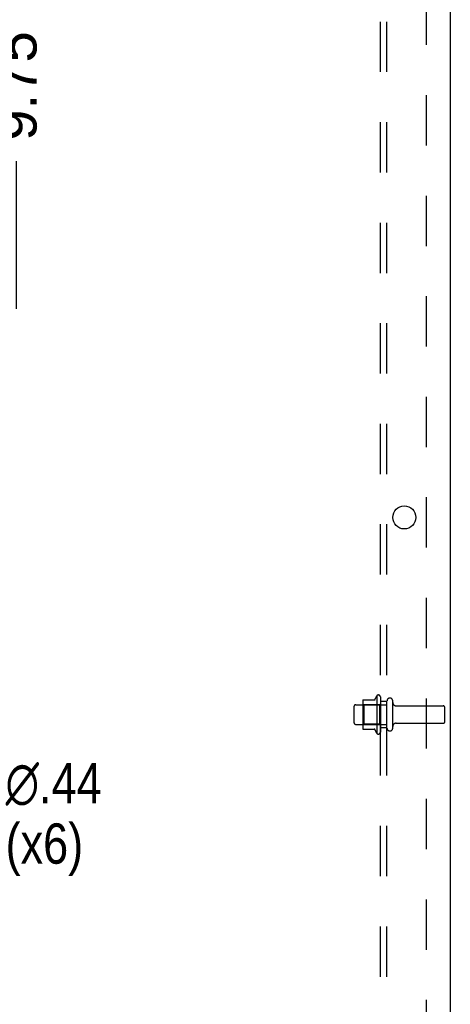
# Model space of a CAD drawing. Header units: inches. Extents: x 0 to 174, y 0 to 112.
# Tile 25 of 29: x 111 to 119, y 36 to 55. Entities that reach past the tile are written whole.
import ezdxf

# ---------------------------------------------------------------- set-up
doc = ezdxf.new("R2010")
doc.units = ezdxf.units.IN
doc.header["$LTSCALE"] = 9.560375
doc.header["$MEASUREMENT"] = 0
doc.linetypes.add('HIDDEN', pattern=[0.2, 0.1, -0.1])
doc.layers.get('0').update_dxf_attribs({"linetype": 'CONTINUOUS'})
for name, color, linetype in [('DEFAULT_2', 8, 'HIDDEN'), ('DIMENSIONS', 7, 'CONTINUOUS'), ('SUBPANEL', 7, 'CONTINUOUS')]:
    doc.layers.add(name, color=color, linetype=linetype)
doc.styles.get("Standard").update_dxf_attribs({"font": 'arial.ttf'})
doc.styles.add('TEXTSTYLE_1', font='gdt', dxfattribs={"width": 0.8})
doc.dimstyles.new('DIMSTYLE_2', dxfattribs={"dimtxt": 0.766875, "dimasz": 1.0225, "dimexe": 0.09, "dimexo": 0.07, "dimgap": 0.01875, "dimtad": 0, "dimtih": 1, "dimtoh": 1, "dimzin": 4, "dimdsep": 46, "dimtxsty": 'Standard', "dimblk": '_FILLED', "dimblk1": '_FILLED', "dimblk2": '_FILLED', "dimcen": 0.09, "dimadec": 3, "dimazin": 1, "dimtfac": 1, "dimtdec": 3, "dimtofl": 0, "dimtmove": 0, "dimatfit": 3, "dimldrblk": '_FILLED', "dimfxl": 0, "dimtolj": 1, "dimtzin": 4, "dimarcsym": 0})
doc.dimstyles.new('DIMSTYLE_3', dxfattribs={"dimtxt": 0.766875, "dimasz": 1.0225, "dimexe": 0.09, "dimexo": 0.07, "dimgap": 0.09, "dimtad": 0, "dimtih": 1, "dimtoh": 1, "dimzin": 4, "dimdsep": 46, "dimtxsty": 'Standard', "dimblk": '_FILLED', "dimblk1": '_FILLED', "dimblk2": '_FILLED', "dimcen": 0.09, "dimadec": 3, "dimazin": 1, "dimtfac": 1, "dimtdec": 3, "dimtofl": 0, "dimtmove": 0, "dimatfit": 1, "dimldrblk": '_FILLED', "dimfxl": 0, "dimtolj": 1, "dimtzin": 4, "dimarcsym": 0})

# ---------------------------------------------------------------- blocks, each defined once
blk = doc.blocks.new('_FILLED')
at = {"color": 0, "linetype": 'ByBlock'}
blk.add_solid([(0, 0), (-1, 0.2), (-1, -0.2)], dxfattribs=at)
blk = doc.blocks.new('*D17')
at = {"layer": 'DIMENSIONS', "color": 2, "linetype": 'Continuous'}
for p, q in [((110.347, 42.566), (109.677, 40.223)), ((109.677, 40.223), (110.566, 40.223))]:
    blk.add_line(p, q, dxfattribs=at)
at = {"layer": 'DIMENSIONS', "color": 2, "linetype": 'Continuous', "xscale": 1.0225, "yscale": 1.0225, "zscale": 1.0225, "rotation": 74.0380735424}
blk.add_blockref('_FILLED', (110.347, 42.566), dxfattribs=at)
at = {"layer": 'DIMENSIONS', "color": 2, "linetype": 'Continuous', "insert": (110.95, 40.606), "char_height": 0.76687, "width": 2.51064, "attachment_point": 1, "line_spacing_factor": 0.9, "style": 'TEXTSTYLE_1'}
blk.add_mtext('{\\fgdt;n}\\fArial;.44\\P(x6)', dxfattribs=at)
blk = doc.blocks.new('*D24')
at = {"layer": 'DIMENSIONS', "color": 2, "linetype": 'Continuous'}
blk.add_line((111.157, 49.242), (111.157, 52.055), dxfattribs=at)
at = {"layer": 'DIMENSIONS', "color": 2, "linetype": 'Continuous', "insert": (110.773, 52.439), "char_height": 0.7669, "width": 2.08396, "attachment_point": 1, "rotation": 90, "line_spacing_factor": 0.9}
blk.add_mtext('9.75', dxfattribs=at)

msp = doc.modelspace()

# ---------------------------------------------------------------- linework, layer by layer
at = {"color": 3, "linetype": 'Continuous'}
msp.add_line((119.407, 75.422), (119.407, 7.63), dxfattribs=at)
msp.add_circle((118.532, 45.276), 0.219, dxfattribs=at)
at = {"layer": 'DEFAULT_2', "color": 8, "linetype": 'HIDDEN'}
for p, q in [((117.742, 41.782), (117.742, 41.271)), ((117.752, 41.804), (117.98, 41.804)), ((118.008, 41.882), (118.008, 41.17)), ((118.078, 41.86), (118.078, 41.192)), ((118.203, 41.269), (118.203, 41.784)), ((118.313, 41.269), (118.313, 41.784)), ((117.578, 41.369), (117.578, 41.684)), ((117.608, 41.714), (118.203, 41.714)), ((117.762, 41.71), (117.742, 41.73)), ((118.058, 41.71), (117.762, 41.71)), ((117.762, 41.71), (117.762, 41.343)), ((118.058, 41.71), (118.078, 41.73)), ((118.058, 41.71), (118.058, 41.343)), ((118.375, 41.691), (119.273, 41.691)), ((119.303, 41.391), (119.303, 41.661)), ((117.608, 41.339), (118.203, 41.339)), ((117.762, 41.343), (117.742, 41.323)), ((117.752, 41.249), (117.98, 41.249)), ((118.058, 41.343), (117.762, 41.343)), ((118.058, 41.343), (118.078, 41.323)), ((118.375, 41.361), (119.273, 41.361))]:
    msp.add_line(p, q, dxfattribs=at)
for centre, radius, start, end in [((117.752, 41.794), 0.01, 90, 174.8062), ((117.883, 41.782), 0.141, 174.7919, 180), ((117.961, 41.814), 0.01, 270, 336.0321), ((118.608, 41.526), 0.698, 149.3369, 156.0321), ((118.039, 41.86), 0.0384, 0, 145.5503), ((118.258, 41.784), 0.055, 360, 180), ((117.608, 41.684), 0.03, 90, 180), ((118.375, 41.754), 0.0625, 180, 270), ((119.273, 41.661), 0.03, 360, 90), ((119.273, 41.391), 0.03, 270, 0), ((117.608, 41.369), 0.03, 180, 270), ((117.883, 41.271), 0.141, 180, 185.2081), ((117.752, 41.259), 0.01, 185.1938, 270), ((117.961, 41.239), 0.01, 23.9679, 90), ((118.608, 41.526), 0.698, 203.9679, 210.6631), ((118.258, 41.269), 0.055, 180, 0), ((118.375, 41.299), 0.0625, 90, 180), ((118.039, 41.192), 0.0384, 214.4497, 360)]:
    msp.add_arc(centre, radius, start, end, dxfattribs=at)
at = {"layer": 'SUBPANEL', "color": 8, "linetype": 'HIDDEN'}
for p, q in [((118.078, 11.683), (118.078, 71.37)), ((118.203, 11.683), (118.203, 71.37)), ((118.953, 17.933), (118.953, 65.12)), ((118.203, 41.776), (118.078, 41.776)), ((118.203, 41.276), (118.078, 41.276))]:
    msp.add_line(p, q, dxfattribs=at)

# ---------------------------------------------------------------- dimensions: what is measured, and where the dimension line sits
at = {"layer": 'DIMENSIONS', "color": 2, "linetype": 'Continuous'}
dim = msp.add_ordinate_dim(feature_location=(111.157, 49.242), offset=(0, 2.813), dtype=1, origin=(101.407, 48.526), dimstyle='DIMSTYLE_2', dxfattribs=at)
dim.commit()
dim.dimension.update_dxf_attribs({"geometry": '*D24', "text_midpoint": (111.161, 53.481)})
dim = msp.add_diameter_dim_2p(p1=(110.347, 42.566), p2=(110.467, 42.987), text='%%c<>\\P(x6)', dimstyle='DIMSTYLE_3', override={"dimpost": '<>'}, dxfattribs=at)
dim.commit()
dim.dimension.update_dxf_attribs({"geometry": '*D17', "text_midpoint": (112.205, 39.648), "dimtype": 163})

doc.saveas('drawing.dxf')
